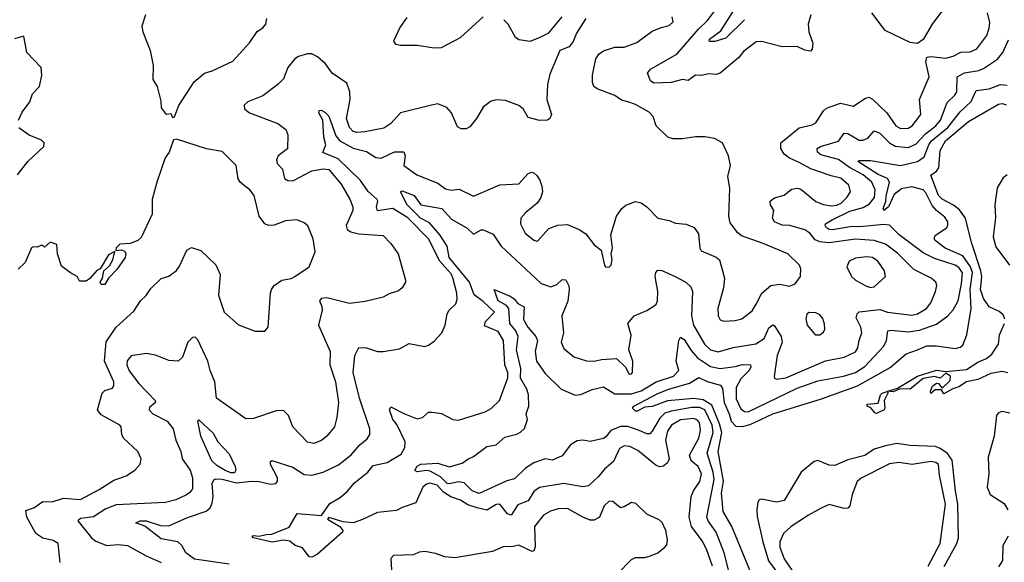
# Model space of a CAD drawing. Extents: x 2057697 to 2160550, y 827490 to 1016834.
# Tile 157 of 256: x 2127462 to 2132696, y 868955 to 871839. Entities that reach past the tile are written whole.
import ezdxf

# ---------------------------------------------------------------- set-up
doc = ezdxf.new("R2010")
doc.units = 0

msp = doc.modelspace()

# ---------------------------------------------------------------- linework, layer by layer
at = {"layer": '0CON20XD'}
for points in [[(2128131.2, 871865), (2128111.2, 871805), (2128116.2, 871775), (2128156.2, 871675), (2128172, 871595), (2128170.7, 871520.7), (2128192.5, 871485), (2128213, 871407), (2128215, 871370), (2128235, 871342.5), (2128245, 871337.5), (2128265, 871340), (2128275, 871320)], [(2131667.3, 871865), (2131653.3, 871815), (2131656.7, 871775), (2131677.9, 871715), (2131675, 871682.5), (2131665, 871671.2), (2131635, 871677.1), (2131595, 871696.4), (2131515, 871695.4), (2131405, 871724.2), (2131377.7, 871722.3), (2131309.9, 871670.1), (2131285, 871638.6), (2131185, 871555.6), (2131165, 871548.1), (2131125, 871550.9), (2131085, 871542.7), (2131055, 871544.5), (2131015, 871515.8), (2130985, 871521.1), (2130925, 871505.4), (2130832.6, 871502.6), (2130814.6, 871514.6), (2130799.2, 871555), (2130815, 871575.5), (2130955, 871656.9), (2131071.3, 871788.7), (2131118.4, 871835), (2131171.1, 871905)], [(2131315, 871839.4), (2131215, 871740.4), (2131157.1, 871722.9), (2131132.8, 871722.8), (2131126.7, 871725), (2131128.6, 871735), (2131189.5, 871780.5), (2131263.4, 871896.6)], [(2132128, 870598), (2132065, 870646.1), (2132005, 870666.4), (2131905, 870673.5), (2131765, 870653.6), (2131715, 870657.9), (2131689.9, 870669.9), (2131662.5, 870705), (2131635, 870722.7), (2131555.2, 870745.2), (2131515, 870746.9), (2131473.8, 870765), (2131463.2, 870785), (2131470.4, 870825), (2131452.9, 870855), (2131451.9, 870875), (2131475, 870892.7), (2131525, 870906.4), (2131565, 870939.1), (2131595, 870943.6), (2131615, 870938.9), (2131693.4, 870873.4), (2131735, 870856.2), (2131775, 870849.8), (2131805, 870853.4), (2131829.2, 870865), (2131859.6, 870895), (2131878.9, 870925), (2131869.1, 870959.1), (2131827.8, 870997.8), (2131775, 871008.8), (2131667.2, 871047.2), (2131602.6, 871082.6), (2131553.4, 871103.4), (2131525, 871124.5), (2131507.9, 871155), (2131508.9, 871185), (2131605, 871263.9), (2131675, 871280.9), (2131695, 871291.9), (2131734.5, 871355), (2131750.6, 871369.4), (2131825, 871396.1), (2131895, 871379.1), (2131955, 871420.8), (2131975, 871427.9), (2131995, 871416.5), (2132071.1, 871345), (2132119.1, 871275), (2132145, 871261.1), (2132185, 871262.7), (2132205.5, 871275), (2132252.2, 871335), (2132245.5, 871415), (2132296.1, 871535), (2132278.6, 871615), (2132285, 871640), (2132305.7, 871644.3), (2132385.3, 871635.3), (2132424, 871646), (2132465, 871667.5), (2132515, 871668.6), (2132550, 871685), (2132602.2, 871755), (2132616, 871795), (2132618.9, 871825), (2132606, 871875)], [(2132363.1, 871885), (2132312.9, 871815), (2132265, 871733.8), (2132235, 871712.5), (2132195, 871718.9), (2132062.6, 871782.6), (2131991.1, 871875)], [(2130471.2, 871845), (2130422.6, 871767.4), (2130405, 871723.3), (2130383.3, 871695), (2130334, 871675), (2130280.3, 871549.7), (2130267.5, 871495), (2130263.8, 871415), (2130288.8, 871335), (2130280, 871315), (2130267.5, 871305), (2130225, 871304.3), (2130165, 871318.8), (2130138, 871365), (2130115, 871384), (2130045, 871409.2), (2129995, 871414.2), (2129965, 871404.2), (2129925, 871373.8), (2129891.2, 871315), (2129855, 871270), (2129835, 871260), (2129809.3, 871259.3), (2129789.3, 871269.3), (2129757.5, 871345), (2129732.5, 871372.5), (2129685, 871392.9), (2129651.2, 871385), (2129486.1, 871343.9), (2129435, 871287.1), (2129397.2, 871262.8), (2129296.9, 871243.1), (2129255, 871240), (2129235, 871244.6), (2129215, 871266.9), (2129200, 871315), (2129219.6, 871415), (2129217.1, 871455), (2129202.1, 871502.1), (2129123.8, 871555), (2129087.1, 871605), (2129045, 871642.1), (2129015, 871657.7), (2128992.6, 871657.4), (2128945, 871644.5), (2128925, 871631.1), (2128887.5, 871585), (2128864.7, 871525.3), (2128834.4, 871495), (2128754.7, 871435.3), (2128675, 871402.9), (2128655.8, 871385), (2128658, 871365), (2128684, 871345), (2128835, 871287.5), (2128877.3, 871255), (2128887.1, 871227.1), (2128885, 871153.3), (2128835.8, 871115), (2128826.9, 871095), (2128830.6, 871075), (2128859.1, 871045), (2128869.5, 870995), (2128888, 870985), (2128915, 870983.2), (2129014.8, 871035.2), (2129075, 871047.4), (2129105, 871043.4), (2129171.6, 870965), (2129217.3, 870885), (2129232.7, 870845), (2129233.6, 870825), (2129197.1, 870745), (2129203.5, 870725), (2129222.5, 870712.5), (2129265, 870700.8), (2129395, 870692.9), (2129435, 870650), (2129474.2, 870594.2), (2129513.8, 870455), (2129513.8, 870445), (2129496.2, 870415), (2129475, 870398), (2129427, 870383), (2129395, 870364.2), (2129299.3, 870340.7), (2129215, 870330.5), (2129095, 870360.5), (2129065, 870357.8), (2129055.8, 870345), (2129068.5, 870315), (2129070, 870295), (2129050.5, 870215), (2129112, 870075), (2129111.1, 870005), (2129141.1, 869915), (2129157.8, 869805), (2129148.5, 869725), (2129135.6, 869675), (2129095.6, 869625), (2129067.4, 869602.6), (2129025, 869586.4), (2128993, 869593), (2128914.5, 869674.5), (2128891.4, 869735), (2128865, 869761.4), (2128825, 869760.5), (2128705, 869720), (2128665, 869718.6), (2128508.3, 869828.3), (2128499.3, 869915), (2128474.7, 869975), (2128462.7, 870025), (2128408.4, 870138.4), (2128395, 870152.5), (2128380.3, 870149.7), (2128355.7, 870125), (2128328.6, 870045), (2128305, 870024.2), (2128255, 870027.8), (2128185, 870056.4), (2128134.6, 870065.4), (2128055, 870052.5), (2128033.1, 870026.9), (2128031.2, 870005), (2128045, 869973.5), (2128096.2, 869905), (2128182, 869815), (2128183.8, 869805), (2128152.1, 869777.9), (2128150, 869765), (2128170, 869745), (2128245.5, 869705), (2128277.6, 869665), (2128292.8, 869605), (2128318.5, 869545), (2128325.7, 869505), (2128367.8, 869445), (2128381.2, 869405), (2128381.1, 869345), (2128365.8, 869325), (2128345, 869312.9), (2128292.3, 869287.7), (2128236.6, 869273.4), (2127975, 869261.2), (2127919.6, 869240.4), (2127855, 869197.1), (2127785, 869188.6), (2127771.1, 869175), (2127844.8, 869084.8), (2127867.5, 869067.5), (2127925, 869044.2), (2127985, 869050.6), (2128035, 869044.7), (2128135, 868989.6), (2128214.4, 868955)], [(2128576.1, 868946.1), (2128391.2, 868971.2), (2128345.7, 869005), (2128323.8, 869043.8), (2128303.8, 869063.8), (2128215, 869080.6), (2128126.9, 869146.9), (2128078.8, 869165), (2128103.3, 869175), (2128135, 869175.6), (2128211.5, 869151.5), (2128255, 869150), (2128355, 869193.5), (2128453, 869227), (2128474.3, 869245.7), (2128485, 869269.2), (2128491.2, 869305), (2128486.2, 869375), (2128495, 869393.8), (2128505, 869398.4), (2128537.9, 869397.9), (2128615, 869376.9), (2128693.9, 869386.1), (2128735, 869384.1), (2128795, 869371.1), (2128823.3, 869375), (2128832, 869385), (2128833.1, 869405), (2128794.8, 869474.8), (2128795, 869491.2), (2128803.1, 869496.9), (2128915, 869461.4), (2128975, 869421.8), (2129015, 869417.8), (2129076.2, 869435), (2129156.5, 869473.5), (2129224.1, 869525.9), (2129270.6, 869579.4), (2129308.7, 869611.3), (2129323.3, 869635), (2129323.6, 869665), (2129268.3, 869828.3), (2129235.3, 869965), (2129243.5, 870055), (2129265, 870097.5), (2129305, 870096), (2129365, 870076), (2129394.1, 870075.9), (2129480.5, 870089.5), (2129532.3, 870117.7), (2129615, 870102), (2129635, 870108.8), (2129665, 870131.2), (2129706, 870175), (2129724.2, 870215), (2129734.6, 870275.4), (2129745.4, 870294.6), (2129781.1, 870328.9), (2129787.4, 870352.6), (2129785.4, 870385), (2129765, 870466.9), (2129755, 870487.7), (2129723.9, 870523.8), (2129696, 870556), (2129634.7, 870675), (2129525, 870785.8), (2129445, 870836.1), (2129365, 870823.3), (2129359.3, 870845), (2129365.5, 870875), (2129360.5, 870885), (2129315, 870926.9), (2129274.7, 870985), (2129155, 871100.2), (2129073, 871133), (2129089.5, 871175), (2129079.6, 871215), (2129072.9, 871305), (2129051.9, 871345), (2129053.6, 871356.4), (2129065, 871357.8), (2129085, 871347.5), (2129105, 871326.9), (2129142.5, 871222.5), (2129163.3, 871195), (2129235, 871156.9), (2129305, 871138.9), (2129355, 871107.5), (2129383.4, 871103.4), (2129455, 871137.8), (2129505, 871137.5), (2129511.4, 871115), (2129504.2, 871065), (2129572.5, 871015), (2129685, 870970.9), (2129725, 870939.7), (2129755, 870933.7), (2129798, 870938), (2129875, 870901.9), (2130015, 870961.5), (2130115, 870967.5), (2130165, 871021.2), (2130185, 871028.8), (2130195, 871026.2), (2130211.9, 871011.9), (2130226.2, 870986.2), (2130238.5, 870955), (2130240.6, 870925), (2130231.9, 870895), (2130212.7, 870865), (2130152.5, 870815), (2130126.9, 870785), (2130124.3, 870754.3), (2130150, 870705), (2130195, 870668), (2130215, 870662.5), (2130275, 870730), (2130323.4, 870746.6), (2130375, 870750.6), (2130436.7, 870725), (2130471.2, 870701.2), (2130515, 870643.3), (2130553.3, 870615), (2130570, 870535), (2130576.4, 870526.4), (2130595.9, 870524.1), (2130606.7, 870535), (2130611.2, 870565), (2130606.7, 870595), (2130613.3, 870625), (2130603.8, 870695), (2130633.8, 870795), (2130663.3, 870835), (2130685, 870853.8), (2130735, 870873.8), (2130765, 870866.2), (2130795.5, 870845.5), (2130855, 870784), (2130915, 870771.4), (2130947.9, 870757.9), (2131005, 870753.1), (2131048, 870735), (2131071.3, 870701.3), (2131078, 870625), (2131085, 870610), (2131165, 870577.5), (2131182.1, 870562.1), (2131208.9, 870465), (2131202.5, 870415), (2131173.6, 870305), (2131175.6, 870265), (2131185, 870244), (2131205, 870236.9), (2131265, 870240.5), (2131300.7, 870249.3), (2131355, 870291.9), (2131377.8, 870327.8), (2131407.3, 870385), (2131454.1, 870425.9), (2131503.4, 870433.4), (2131555, 870422.5), (2131585, 870436.2), (2131612.5, 870475), (2131614, 870515), (2131606.7, 870535), (2131544.5, 870594.5), (2131415, 870650), (2131299.7, 870689.7), (2131278.1, 870708.1), (2131238.8, 870758.8), (2131232, 870795), (2131237, 870943), (2131225.8, 871005), (2131240, 871065), (2131230, 871115), (2131197.5, 871185), (2131155, 871207.5), (2131105, 871216.7), (2131055, 871216.7), (2130985, 871206), (2130936.1, 871206.1), (2130907.5, 871215), (2130846.2, 871275), (2130830, 871325), (2130807.8, 871347.8), (2130735, 871389.1), (2130695, 871403.2), (2130660.8, 871410.8), (2130625, 871436.4), (2130531.9, 871471.9), (2130514.5, 871485), (2130507.7, 871505), (2130507.6, 871545), (2130525, 871630.6), (2130542.3, 871657.7), (2130565, 871674.6), (2130625, 871692.5), (2130676.2, 871693.8), (2130742, 871718), (2130825, 871778), (2130871.7, 871798.3), (2130915, 871808.6), (2130935, 871827.5), (2130930.8, 871855)], [(2128275, 871320), (2128285, 871322.5), (2128307.5, 871382.5), (2128390.2, 871509.8), (2128445, 871555.8), (2128485, 871567.1), (2128595, 871618.6), (2128683, 871717), (2128724.3, 871775.7), (2128755, 871796.7), (2128770, 871815), (2128776.7, 871845)], [(2129519.6, 871850.4), (2129482.2, 871797.8), (2129448.8, 871725), (2129460, 871710), (2129485.8, 871704.2), (2129575, 871704.4), (2129665, 871689.4), (2129705, 871691.9), (2129805.4, 871744.6), (2129925, 871854)], [(2130035, 871839.4), (2130057.7, 871817.7), (2130095, 871749.2), (2130115, 871733.3), (2130175, 871725.6), (2130225, 871744.2), (2130275, 871770), (2130346, 871855)], [(2127456.7, 871305), (2127475, 871347.5), (2127516.7, 871403.3), (2127530.8, 871445), (2127567.1, 871485), (2127579.2, 871545), (2127576, 871585), (2127500, 871665), (2127485, 871752.5), (2127435, 871737.5)], [(2131295, 869930.3), (2131269.8, 869885), (2131270.2, 869825), (2131295, 869770.8), (2131315, 869756.9), (2131335, 869755.8), (2131595, 869880.9), (2131705, 869919.6), (2131842, 869945), (2131904.5, 869965), (2131955, 869995.8), (2132055, 870104.6), (2132070.2, 870135), (2132076, 870185), (2132095, 870190), (2132185, 870181), (2132245, 870190), (2132335, 870220.7), (2132395, 870264.6), (2132423.4, 870296.6), (2132451.4, 870345), (2132467.9, 870435), (2132473.9, 870493.9), (2132455, 870522.3), (2132435, 870534), (2132325, 870570), (2132265, 870600), (2132137.9, 870695), (2132085, 870746.9), (2132055, 870750.6), (2131928, 870738), (2131885, 870739.3), (2131782.3, 870722.3), (2131764.2, 870725), (2131749.4, 870735), (2131742.9, 870745), (2131746.2, 870755), (2131780.5, 870775), (2131875, 870822.1), (2131945, 870841.5), (2131978.9, 870861.1), (2132005.6, 870895), (2132009.5, 870935), (2131992.2, 870975), (2131945.7, 871015), (2131873.6, 871053.6), (2131815, 871095.4), (2131720.2, 871120.2), (2131702.7, 871135), (2131701.5, 871155), (2131718.1, 871165), (2131815, 871194.1), (2131845, 871235.5), (2131865, 871234.6), (2131925, 871198.8), (2131945, 871198.5), (2131969.9, 871210.1), (2132005, 871248.1), (2132035, 871236.6), (2132085, 871184.1), (2132115, 871167.4), (2132185, 871160.5), (2132225, 871177.2), (2132277.4, 871232.6), (2132332.6, 871275), (2132357, 871305), (2132391.4, 871398.6), (2132432.7, 871437.3), (2132442.9, 871455), (2132444.8, 871535.2), (2132485, 871556.7), (2132560.4, 871569.6), (2132585, 871579.6), (2132659.9, 871630.1), (2132688.8, 871665), (2132717.9, 871732.1)], [(2131351.9, 868891.9), (2131248.1, 869145), (2131201.9, 869225), (2131192, 869322), (2131204.1, 869385.9), (2131174.6, 869545), (2131193.8, 869645), (2131182.1, 869692.1), (2131140.6, 869790.6), (2131095, 869818.8), (2131045, 869825.2), (2130905, 869813.5), (2130825, 869783.3), (2130785, 869780.6), (2130745, 869759.5), (2130735, 869759.4), (2130719.2, 869775), (2130726, 869785), (2130855, 869853.3), (2130913.6, 869875), (2131021.8, 869908.2), (2131073, 869937), (2131115.9, 869915.9), (2131186.8, 869896.8), (2131198.6, 869878.6), (2131206.8, 869805), (2131233.9, 869745), (2131244.9, 869704.9), (2131268.8, 869678.8), (2131305, 869676.5), (2131345, 869687.4), (2131465, 869744.1), (2131725, 869823.9), (2131915, 869892.8), (2132089.2, 869990.8), (2132175, 870062.7), (2132234.8, 870085.2), (2132285, 870105.7), (2132335.2, 870105.2), (2132435, 870092.1), (2132461.7, 870098.3), (2132475, 870109.2), (2132496.9, 870165), (2132519.5, 870305), (2132514.9, 870405), (2132527.6, 870495), (2132517.1, 870525), (2132475, 870584.4), (2132380.8, 870625), (2132327.8, 870665), (2132323.1, 870676.9), (2132328.5, 870691.5), (2132387.8, 870732.2), (2132395.6, 870745), (2132395.6, 870765), (2132380.5, 870790.5), (2132335, 870825.9), (2132312.2, 870852.2), (2132279.2, 870919.2), (2132265.3, 870935), (2132205, 870951.2), (2132149, 870941), (2132110.4, 870909.6), (2132081, 870845), (2132055, 870824.8), (2132051.3, 870835), (2132066.8, 870873.2), (2132068.1, 870901.9), (2132085.2, 870975), (2132075.8, 870995), (2132025, 871016.7), (2131917.1, 871085), (2131925, 871090.5), (2131985, 871090.2), (2132145, 871064), (2132234, 871086), (2132270.3, 871109.7), (2132295, 871174.7), (2132308.8, 871195), (2132395, 871266.1), (2132461, 871349), (2132519.6, 871405), (2132546.4, 871463.7), (2132615, 871472.6), (2132675, 871495.3), (2132711.7, 871491.7)], [(2132425, 870853.1), (2132365.4, 870885), (2132345.8, 870905), (2132306.2, 871013.8), (2132335, 871034.3), (2132347.7, 871052.2), (2132355, 871143.8), (2132384.2, 871195), (2132505, 871298.9), (2132665, 871389.6), (2132685, 871393.1), (2132705, 871386)], [(2127450, 871015), (2127506.2, 871085), (2127590, 871165), (2127592.5, 871185), (2127578.8, 871198.8), (2127513.3, 871225), (2127457.5, 871265)], [(2127677.5, 868955), (2127667.5, 869055), (2127640.9, 869070.9), (2127585, 869083.8), (2127549, 869109), (2127500.3, 869195), (2127495, 869230), (2127537.1, 869245), (2127585, 869278.1), (2127635, 869276.7), (2127695, 869295.4), (2127785, 869289.1), (2127885, 869342.5), (2127962.1, 869392.1), (2128028.8, 869415), (2128074.5, 869445.5), (2128102.7, 869477.3), (2128108.6, 869505), (2128090.6, 869545), (2128014.5, 869615), (2128005.7, 869635), (2128001.2, 869675), (2127994, 869685), (2127895, 869739.1), (2127876.5, 869765), (2127900.6, 869855), (2127915, 869868.1), (2127955, 869881.4), (2127963.6, 869896.4), (2127962.7, 869915), (2127913.6, 870023.7), (2127922.2, 870127.8), (2127975.4, 870204.6), (2128069.3, 870290.7), (2128104.4, 870345.6), (2128135, 870373.3), (2128158.8, 870411.2), (2128215, 870463.3), (2128255, 870476.7), (2128295, 870506.2), (2128311.3, 870528.7), (2128350, 870615), (2128375, 870628), (2128425, 870613.1), (2128505, 870536), (2128527.8, 870485), (2128518.9, 870375), (2128548.6, 870285), (2128625, 870218), (2128713.9, 870183.9), (2128765, 870183.3), (2128783.3, 870205), (2128795.8, 870385), (2128800, 870405), (2128815, 870426.2), (2128855, 870454.2), (2128905, 870464.3), (2128925, 870474.2), (2129001.2, 870525), (2129032.5, 870605), (2129023.1, 870675), (2128994.3, 870744.3), (2128975, 870760), (2128935, 870776), (2128875, 870770.6), (2128815, 870746.7), (2128785, 870745.7), (2128765, 870754), (2128735.7, 870795), (2128709.2, 870905), (2128685, 870934.2), (2128656.4, 870956.4), (2128633.8, 870975), (2128624.2, 870994.2), (2128613.6, 871063.6), (2128538.6, 871138.6), (2128455, 871153.5), (2128295, 871203.8), (2128279.3, 871200.7), (2128256.2, 871135), (2128235.7, 871104.3), (2128190.8, 870975), (2128166.4, 870883.6), (2128166.7, 870805), (2128108.3, 870681.7), (2128090, 870665), (2128049.8, 870650.2), (2127995, 870645.7), (2127975, 870626.2), (2127972.5, 870612.5), (2128003.6, 870616.4), (2128019.7, 870609.7), (2128025.8, 870595.8), (2128022.9, 870575), (2127979.3, 870510.7), (2127934, 870466), (2127915, 870432), (2127895, 870431.2), (2127890, 870445), (2127902, 870465), (2127910, 870505), (2127939.6, 870530.4), (2127957.2, 870562.8), (2127967.5, 870607.5), (2127935, 870590), (2127890, 870515), (2127873.1, 870506.9)], [(2132710.8, 871015), (2132690.4, 870999.6), (2132658.6, 870945), (2132644.7, 870855), (2132648.4, 870788.4), (2132637, 870685), (2132651.4, 870631.4), (2132723.3, 870535)], [(2131145.7, 868935), (2131113.5, 869025), (2131089.9, 869069.9), (2131032.6, 869145), (2131020.2, 869195), (2131031.6, 869305), (2131044.1, 869335.9), (2131077.9, 869385), (2131086.6, 869425), (2131068.5, 869465), (2131031.1, 869495), (2131023.3, 869525), (2131071.9, 869615), (2131081.5, 869658.5), (2131075, 869696.7), (2131065, 869710.8), (2131045, 869720), (2130975, 869712.5), (2130927.3, 869685), (2130905, 869651.9), (2130894.2, 869605), (2130914.4, 869505), (2130905.3, 869484.7), (2130883.8, 869466.2), (2130865, 869463.6), (2130845, 869470.4), (2130748.7, 869548.7), (2130705, 869571.5), (2130675, 869573.9), (2130650.6, 869559.4), (2130618.8, 869491.2), (2130570, 869450), (2130539.2, 869410.8), (2130485, 869362.5), (2130455, 869356.2), (2130355, 869373.4), (2130225, 869353.6), (2130195, 869332.5), (2130165, 869282.5), (2130109.7, 869260.3), (2130075, 869205.6), (2130055, 869213.5), (2130015, 869264.4), (2129995, 869262.2), (2129945, 869232.9), (2129894.5, 869244.5), (2129845, 869260.6), (2129805, 869285.6), (2129753.9, 869303.9), (2129715, 869328), (2129681.8, 869365), (2129645, 869375.5), (2129625, 869370.4), (2129604.8, 869355), (2129568.5, 869271.5), (2129495, 869246.7), (2129465, 869230.4), (2129365, 869220.7), (2129285, 869182.4), (2129235, 869165.8), (2129181, 869171), (2129105, 869193.3), (2129098.8, 869185), (2129164.4, 869145), (2129179.2, 869125), (2129178, 869115), (2129045, 868999.4), (2129015, 868981.9), (2129001.2, 868985), (2128965, 869032.9), (2128926.2, 869045), (2128898.2, 869068.2), (2128865, 869073.2), (2128805, 869061.6), (2128703.3, 869085), (2128697.5, 869095), (2128705, 869098), (2128735, 869093.8), (2128772.7, 869102.7), (2128802.5, 869105), (2128895, 869141.9), (2128936.7, 869215), (2129066.7, 869203.3), (2129111.7, 869268.3), (2129165, 869300.4), (2129205, 869334), (2129242.1, 869377.9), (2129312.2, 869435), (2129340.7, 869469.3), (2129415, 869486.6), (2129490.5, 869529.5), (2129510, 869565), (2129510.9, 869595), (2129467.7, 869687.8), (2129445.5, 869715), (2129428.2, 869765), (2129435, 869782.5), (2129505, 869745.7), (2129575, 869718.6), (2129603.3, 869725), (2129635, 869753.8), (2129655, 869753.8), (2129705, 869745.6), (2129765, 869714.4), (2129795, 869710), (2129936.2, 869755), (2129967.9, 869772.1), (2130012.2, 869815), (2130056.9, 869935), (2130056.9, 869965), (2130040.8, 870005), (2130034.7, 870135), (2130005, 870181.2), (2129933, 870213), (2129937.8, 870235), (2129985.5, 870285), (2129925, 870342.2), (2129877.6, 870377.6), (2129853.1, 870445), (2129745.6, 870575), (2129735.1, 870635), (2129695.9, 870695.9), (2129640, 870760), (2129593.5, 870785), (2129522.2, 870855), (2129487.1, 870925), (2129495, 870930), (2129559.1, 870905), (2129595, 870854.7), (2129654.8, 870844.8), (2129705.4, 870835.4), (2129758.3, 870778.3), (2129841.3, 870731.3), (2129875, 870698.8), (2129915, 870722.9), (2129925, 870723.1), (2129979.4, 870699.4), (2130022.2, 870635), (2130235, 870437.5), (2130285, 870420), (2130317.8, 870432.2), (2130345, 870458.8), (2130365, 870456.2), (2130380.5, 870425), (2130382.7, 870405), (2130375.9, 870344.1), (2130344.4, 870265), (2130353.1, 870175), (2130340, 870125), (2130355, 870091.2), (2130407.8, 870047.8), (2130475, 870025.5), (2130515, 870024.4), (2130555, 870033.3), (2130635, 870038.6), (2130681.7, 869991.7), (2130702.5, 869955), (2130715, 869957.5), (2130720, 869965), (2130720.9, 870025), (2130700.6, 870085), (2130711.9, 870161.9), (2130695.6, 870225), (2130729.2, 870265), (2130795, 870293.3), (2130845, 870325.8), (2130852.1, 870345), (2130853.5, 870395), (2130839.6, 870475), (2130843.8, 870496.2), (2130855, 870507.5), (2130875, 870505.7), (2130946.9, 870475), (2131003.8, 870443.8), (2131029.5, 870419.5), (2131037.9, 870395), (2131034, 870265), (2131044.3, 870215), (2131102.4, 870115), (2131134.5, 870085), (2131175, 870073.9), (2131255, 870096.2), (2131375, 870116.7), (2131418.7, 870145), (2131445, 870201.1), (2131465, 870216.7), (2131475, 870212.9), (2131510.7, 870155), (2131515.7, 870124.3), (2131488, 870055), (2131472.9, 869942.9), (2131474.4, 869934.4), (2131485, 869929.4), (2131533.8, 869935), (2131745, 870026.4), (2131844.3, 870045.7), (2131905.7, 870074.3), (2131917.7, 870095), (2131923.6, 870135), (2131938.8, 870175), (2131933.9, 870205), (2131907.9, 870255), (2131913.5, 870276.5), (2131923.7, 870286.3), (2132035, 870298.6), (2132075, 870285.3), (2132205, 870268.3), (2132235, 870275.3), (2132282.3, 870305), (2132305.3, 870335), (2132330.5, 870395), (2132337, 870427), (2132332.5, 870445), (2132307.5, 870465), (2132215, 870511.8), (2132128, 870598)], [(2132698.4, 870248.4), (2132690, 870270), (2132669.2, 870289.2), (2132615, 870313.3), (2132585, 870357.5), (2132569.2, 870405), (2132576.6, 870473.4), (2132571.5, 870505), (2132520.9, 870655), (2132489.8, 870785), (2132458.5, 870828.5), (2132425, 870853.1)], [(2127873.1, 870506.9), (2127835, 870463.8), (2127815, 870450), (2127780, 870450), (2127767.5, 870475), (2127733, 870493), (2127685, 870530), (2127662.5, 870595), (2127660, 870645), (2127625, 870657.5), (2127595, 870630), (2127585, 870640), (2127575, 870640), (2127555, 870630), (2127535, 870632.5), (2127525, 870627.5), (2127491.2, 870548.8), (2127455, 870512.5)], [(2131985, 870415.6), (2132005, 870418.6), (2132063.8, 870475), (2132058.6, 870505), (2132024.5, 870555), (2131995.2, 870575.2), (2131965, 870579.1), (2131905, 870571.2), (2131870.8, 870555), (2131858.6, 870525), (2131883.3, 870475), (2131905, 870455.5), (2131962.7, 870422.7), (2131985, 870415.6)], [(2131260.9, 868795), (2131207.5, 869005), (2131163.7, 869115), (2131122.5, 869175), (2131115.2, 869195), (2131153.2, 869395), (2131149.2, 869435), (2131117.3, 869535), (2131149, 869645), (2131143.1, 869685), (2131104.9, 869764.9), (2131075, 869777.6), (2131035, 869778.6), (2130925, 869759.5), (2130892.2, 869747.8), (2130865, 869720.9), (2130825, 869652.7), (2130811.1, 869638.9), (2130795, 869638.1), (2130755.9, 869655.8), (2130695, 869677.1), (2130655, 869677.6), (2130605, 869655.8), (2130578.3, 869621.7), (2130565, 869613.5), (2130495, 869596.7), (2130455, 869604.7), (2130425, 869600.5), (2130390.2, 869579.8), (2130345, 869521.8), (2130295, 869498.4), (2130255, 869504.8), (2130195, 869483.5), (2130150.9, 869455), (2130091.9, 869398.1), (2130051.2, 869388.8), (2129905, 869320.7), (2129867.8, 869335), (2129825, 869378.4), (2129795, 869383.4), (2129745, 869372.1), (2129734.4, 869375), (2129699.2, 869409.2), (2129645, 869439.3), (2129625, 869443.1), (2129575.8, 869435.8), (2129562.7, 869442.7), (2129575, 869465.6), (2129595, 869476.5), (2129685, 869481.4), (2129745, 869462), (2129815, 869481.4), (2129845, 869504.2), (2129875, 869518.1), (2129945, 869570), (2129995, 869579.5), (2130040.2, 869619.8), (2130104.5, 869635.5), (2130125, 869647.1), (2130145, 869666.2), (2130161.1, 869715), (2130153.8, 869745), (2130168, 869785), (2130166.1, 869845), (2130158, 869875), (2130123.7, 869933.7), (2130126.4, 869985), (2130103.8, 870085), (2130111.3, 870155), (2130099.6, 870185), (2130067.2, 870225), (2130062.2, 870305), (2130049.6, 870319.6), (2130005.9, 870345), (2129984.2, 870405.8), (2130069.9, 870369.9), (2130091.1, 870355), (2130110.4, 870330.4), (2130143.5, 870313.5), (2130140.3, 870245), (2130163.4, 870205), (2130205.4, 870155.4), (2130214.2, 870135), (2130202.3, 870075), (2130209.2, 870025), (2130255, 869959.5), (2130340, 869875), (2130415, 869844.2), (2130445, 869846.8), (2130505, 869874.4), (2130565, 869887.7), (2130625, 869851.1), (2130715, 869850.5), (2130765, 869865.9), (2130845, 869914.8), (2130938.2, 869945), (2130965.7, 869975), (2130952.1, 870025), (2130966, 870134), (2130975, 870152.5), (2130995, 870140.4), (2131031.4, 870081.4), (2131065, 870041.2), (2131135, 869995.6), (2131185, 869985.2), (2131265, 869995.2), (2131305, 870006.7), (2131347.5, 870005), (2131349.4, 869995), (2131339.2, 869975), (2131295, 869930.3)], [(2131715, 870164.2), (2131735, 870178.8), (2131741.4, 870195), (2131740.9, 870220.9), (2131731.3, 870251.3), (2131715, 870270), (2131695, 870280.8), (2131656.1, 870283.9), (2131646, 870274), (2131641.2, 870248.8), (2131647.5, 870215), (2131685, 870171.2), (2131695, 870164.2), (2131715, 870164.2)], [(2132715, 869962), (2132685, 869968.8), (2132625, 869958.1), (2132555, 869927.5), (2132495.5, 869914.5), (2132455, 869887.5), (2132422, 869878), (2132375, 869850), (2132362.5, 869872.5), (2132327.6, 869872.4), (2132305, 869853.3), (2132302.9, 869865), (2132315, 869891.2), (2132335, 869908), (2132346, 869906), (2132365, 869880), (2132408, 869922), (2132409.2, 869945), (2132385, 869960.8), (2132355, 869933.3), (2132325, 869942.9), (2132265, 869932.5), (2132194.7, 869875.3), (2132142, 869878), (2132105, 869862.2), (2132077.5, 869865), (2132128.3, 869881.7), (2132235, 869945.5), (2132335, 869976.4), (2132385, 869970), (2132495, 869979.5), (2132555, 870019.4), (2132601.4, 870038.6), (2132629.3, 870060.7), (2132664.5, 870115), (2132669.5, 870165), (2132697.5, 870225)], [(2132016.2, 869746.2), (2132008.8, 869748.8), (2131986.2, 869776.2), (2131967.5, 869785), (2131966.7, 869795), (2132025, 869801.4), (2132037.5, 869845), (2132046, 869855), (2132072.5, 869862.5), (2132078.3, 869858.3), (2132057.1, 869815), (2132060.5, 869775), (2132055.3, 869764.7), (2132035, 869754.3), (2132016.2, 869746.2)], [(2132725, 869747.3), (2132683, 869757), (2132665, 869750), (2132654.4, 869735), (2132641.4, 869625), (2132609.5, 869515), (2132613.1, 869425), (2132604.8, 869355), (2132621.1, 869315), (2132695, 869267.3), (2132713.8, 869235)], [(2128585, 869430.3), (2128555, 869442.5), (2128509.7, 869469.7), (2128484.2, 869495), (2128425.3, 869625.3), (2128408.8, 869705), (2128415, 869713.3), (2128491, 869641), (2128515.4, 869595), (2128575, 869531.9), (2128606.9, 869465), (2128610.4, 869445), (2128605, 869431.1), (2128585, 869430.3)], [(2132376.8, 868933.2), (2132443.2, 869055), (2132451.7, 869085), (2132449.7, 869265), (2132436.1, 869335), (2132418.8, 869498.8), (2132393.5, 869533.5), (2132355, 869560.7), (2132330.5, 869570.5), (2132195, 869575.5), (2132125, 869586.3), (2132064.4, 869575), (2132005, 869556.7), (2131955, 869522.9), (2131865, 869500.6), (2131795, 869470.4), (2131765, 869472.3), (2131705, 869495.6), (2131685, 869490.5), (2131615.4, 869435), (2131526.5, 869283.5), (2131485.3, 869274.7), (2131405, 869290.8), (2131393.5, 869286.5), (2131386.5, 869275), (2131380, 869235), (2131382.1, 869197.9), (2131411.7, 869065), (2131442.9, 868962.9), (2131581.7, 868775)], [(2132291.2, 868935), (2132354.7, 869055), (2132384.2, 869265), (2132351.5, 869418.5), (2132345.9, 869475), (2132332.5, 869485), (2132305, 869491.5), (2132205.4, 869475.4), (2132135, 869486), (2132085, 869478.9), (2131935, 869401.8), (2131913.1, 869385), (2131886.5, 869315), (2131875.5, 869255), (2131865, 869242.9), (2131845, 869241.5), (2131765, 869261.8), (2131722.5, 869242.5), (2131655, 869206.7), (2131562.5, 869145), (2131521.9, 869108.1), (2131502.3, 869065), (2131502.6, 869035), (2131525, 868973.5), (2131577.5, 868897.5)], [(2130637.4, 868892.6), (2130715, 868970.8), (2130735, 868980.8), (2130785, 868980.8), (2130815, 868989.2), (2130855, 869006), (2130891.2, 869035), (2130902.3, 869047.7), (2130905.8, 869075), (2130896.7, 869125), (2130877.6, 869167.6), (2130861.2, 869181.2), (2130795, 869210.8), (2130737.4, 869267.4), (2130715, 869272.5), (2130675, 869250), (2130655, 869245.7), (2130615, 869278.2), (2130595, 869279.6), (2130568.2, 869255), (2130544.7, 869195.3), (2130515, 869178.8), (2130495, 869180), (2130455, 869195.4), (2130375, 869241.3), (2130325, 869240.4), (2130283.1, 869226.9), (2130246.9, 869205), (2130199.6, 869145), (2130201.7, 869038.3), (2130195, 869015.8), (2130187, 869013), (2130115, 869046.7), (2130085, 869038.6), (2130032.1, 869037.9), (2129975, 869012.5), (2129775, 868978.9), (2129722.5, 868985), (2129672.6, 869002.6), (2129615, 869012.9), (2129585, 869010), (2129555.5, 868994.5), (2129448.5, 868991.5), (2129434.5, 868975), (2129438.2, 868915)], [(2132717.1, 869095), (2132688.5, 869045), (2132687.1, 868965)], [(2132687.1, 868965), (2132665, 868930.8)]]:
    msp.add_lwpolyline(points, dxfattribs=at)

doc.saveas('drawing.dxf')
